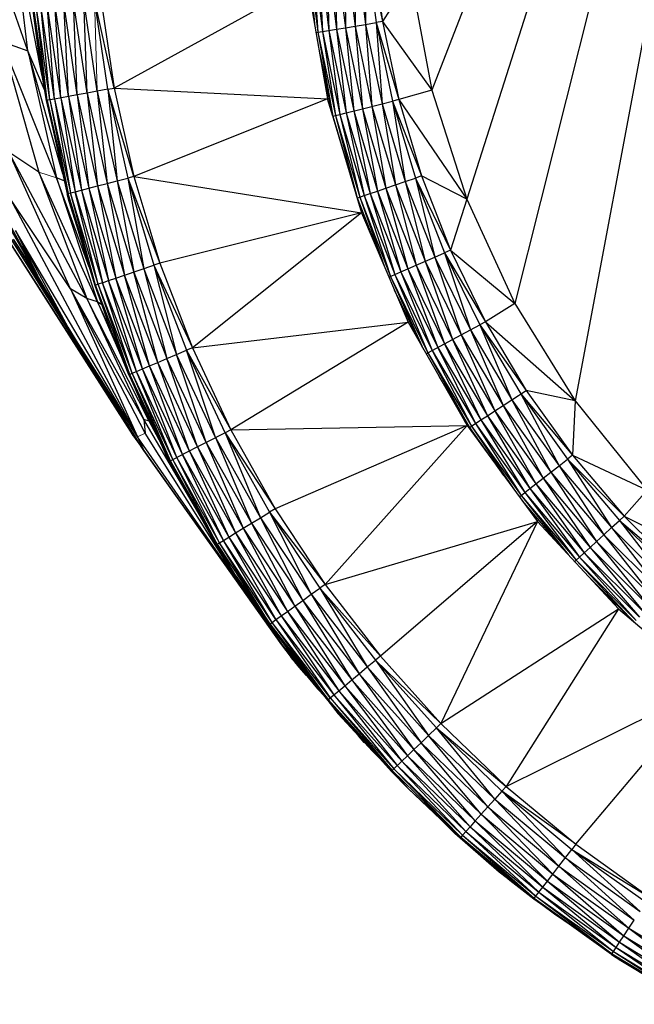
# Paper-space layout '_Right' of a CAD drawing. Header units: millimetres. Extents: x -464 to -1, y 0 to 650.
# Tile 12 of 50: x -39 to -30, y 99 to 113. Entities that reach past the tile are written whole.
import ezdxf

# ---------------------------------------------------------------- set-up
doc = ezdxf.new("R2010")
doc.units = ezdxf.units.MM

psp = doc.layouts.new('_Right')

# ---------------------------------------------------------------- linework, layer by layer
at = {"color": 7, "linetype": 'Continuous', "lineweight": 25}
for p, q in [((-27.248, 126.699), (-32.902, 112.134)), ((-27.248, 126.699), (-32.396, 110.548)), ((-27.248, 126.699), (-31.699, 109.035)), ((-27.248, 126.699), (-30.821, 107.621)), ((-38.764, 112.702), (-39.478, 114.751)), ((-38.764, 112.702), (-38.989, 114.566)), ((-38.556, 112.337), (-38.989, 114.566)), ((-34.708, 114.198), (-34.555, 112.972)), ((-34.708, 114.198), (-34.605, 113.099)), ((-34.64, 114.204), (-34.555, 112.972)), ((-34.64, 114.204), (-34.488, 112.983)), ((-34.547, 114.212), (-34.488, 112.983)), ((-34.547, 114.212), (-34.396, 112.999)), ((-34.435, 114.221), (-34.396, 112.999)), ((-34.435, 114.221), (-34.285, 113.017)), ((-34.305, 114.232), (-34.285, 113.017)), ((-34.305, 114.232), (-34.156, 113.039)), ((-34.162, 114.243), (-34.156, 113.039)), ((-34.162, 114.243), (-34.015, 113.062)), ((-34.011, 114.256), (-34.015, 113.062)), ((-34.011, 114.256), (-33.865, 113.087)), ((-33.855, 114.269), (-33.865, 113.087)), ((-33.855, 114.269), (-33.711, 113.113)), ((-33.855, 114.269), (-33.62, 113.128)), ((-33.763, 114.276), (-33.62, 113.128)), ((-33.208, 113.771), (-33.62, 113.128)), ((-33.208, 113.771), (-32.902, 112.134)), ((-34.712, 113.709), (-37.512, 112.163)), ((-34.712, 113.709), (-34.415, 112.007)), ((-38.577, 112.46), (-38.697, 113.355)), ((-38.481, 111.984), (-38.697, 113.355)), ((-38.481, 111.984), (-38.683, 113.356)), ((-38.444, 111.991), (-38.645, 113.36)), ((-38.481, 111.984), (-38.645, 113.36)), ((-38.377, 112.003), (-38.577, 113.368)), ((-38.444, 111.991), (-38.577, 113.368)), ((-38.285, 112.02), (-38.485, 113.378)), ((-38.377, 112.003), (-38.485, 113.378)), ((-38.175, 112.041), (-38.373, 113.39)), ((-38.285, 112.02), (-38.373, 113.39)), ((-38.046, 112.064), (-38.243, 113.404)), ((-38.175, 112.041), (-38.243, 113.404)), ((-37.905, 112.09), (-38.101, 113.42)), ((-38.046, 112.064), (-38.101, 113.42)), ((-37.756, 112.118), (-37.95, 113.437)), ((-37.905, 112.09), (-37.95, 113.437)), ((-37.512, 112.163), (-37.795, 113.454)), ((-37.602, 112.146), (-37.795, 113.454)), ((-37.703, 113.464), (-37.512, 112.163)), ((-41.031, 113.051), (-37.228, 107.115)), ((-41.031, 113.051), (-37.244, 107.131)), ((-34.156, 113.039), (-34.015, 113.062)), ((-34.015, 113.062), (-33.865, 113.087)), ((-34.015, 113.062), (-33.91, 111.862)), ((-34.015, 113.062), (-33.771, 111.898)), ((-33.865, 113.087), (-33.711, 113.113)), ((-33.865, 113.087), (-33.771, 111.898)), ((-33.865, 113.087), (-33.623, 111.935)), ((-33.62, 113.128), (-33.711, 113.113)), ((-33.711, 113.113), (-33.623, 111.935)), ((-33.711, 113.113), (-33.472, 111.973)), ((-33.711, 113.113), (-33.383, 111.996)), ((-33.62, 113.128), (-33.383, 111.996)), ((-33.62, 113.128), (-32.902, 112.134)), ((-34.582, 112.968), (-34.555, 112.972)), ((-34.555, 112.972), (-34.488, 112.983)), ((-34.555, 112.972), (-34.339, 111.754)), ((-34.555, 112.972), (-34.302, 111.763)), ((-34.488, 112.983), (-34.285, 113.017)), ((-34.488, 112.983), (-34.302, 111.763)), ((-34.488, 112.983), (-34.235, 111.78)), ((-34.396, 112.999), (-34.235, 111.78)), ((-34.396, 112.999), (-34.145, 111.803)), ((-34.285, 113.017), (-34.156, 113.039)), ((-34.285, 113.017), (-34.145, 111.803)), ((-34.285, 113.017), (-34.036, 111.83)), ((-34.156, 113.039), (-34.036, 111.83)), ((-34.156, 113.039), (-33.91, 111.862)), ((-38.347, 110.861), (-39.141, 112.837)), ((-39.141, 112.837), (-38.764, 112.702)), ((-39.141, 112.837), (-38.602, 110.944)), ((-38.522, 112.137), (-38.764, 112.702)), ((-38.764, 112.702), (-38.347, 110.861)), ((-38.258, 110.919), (-38.764, 112.702)), ((-34.529, 112.66), (-34.339, 111.754)), ((-38.495, 111.982), (-38.577, 112.46)), ((-38.481, 111.984), (-38.577, 112.46)), ((-34.489, 112.434), (-34.339, 111.754)), ((-38.046, 112.064), (-38.175, 112.041)), ((-37.905, 112.09), (-38.046, 112.064)), ((-38.046, 112.064), (-37.752, 110.742)), ((-38.046, 112.064), (-37.878, 110.709)), ((-37.756, 112.118), (-37.905, 112.09)), ((-37.905, 112.09), (-37.613, 110.779)), ((-37.905, 112.09), (-37.752, 110.742)), ((-37.602, 112.146), (-37.756, 112.118)), ((-37.756, 112.118), (-37.466, 110.817)), ((-37.756, 112.118), (-37.613, 110.779)), ((-37.602, 112.146), (-37.512, 112.163)), ((-37.226, 110.88), (-37.602, 112.146)), ((-37.602, 112.146), (-37.315, 110.856)), ((-37.602, 112.146), (-37.466, 110.817)), ((-37.512, 112.163), (-34.415, 112.007)), ((-37.512, 112.163), (-37.226, 110.88)), ((-32.902, 112.134), (-33.383, 111.996)), ((-32.902, 112.134), (-32.396, 110.548)), ((-38.444, 111.991), (-38.495, 111.982)), ((-38.495, 111.982), (-38.193, 110.627)), ((-38.18, 110.63), (-38.495, 111.982)), ((-38.481, 111.984), (-38.18, 110.63)), ((-38.377, 112.003), (-38.444, 111.991)), ((-38.444, 111.991), (-38.143, 110.64)), ((-38.444, 111.991), (-38.18, 110.63)), ((-38.175, 112.041), (-38.377, 112.003)), ((-38.377, 112.003), (-38.077, 110.657)), ((-38.377, 112.003), (-38.143, 110.64)), ((-38.285, 112.02), (-37.987, 110.681)), ((-38.285, 112.02), (-38.077, 110.657)), ((-38.175, 112.041), (-37.878, 110.709)), ((-38.175, 112.041), (-37.987, 110.681)), ((-34.415, 112.007), (-37.226, 110.88)), ((-34.415, 112.007), (-33.924, 110.352)), ((-34.339, 111.754), (-34.415, 112.007)), ((-33.91, 111.862), (-33.623, 111.935)), ((-33.623, 111.935), (-33.472, 111.973)), ((-33.623, 111.935), (-33.431, 110.757)), ((-33.623, 111.935), (-33.287, 110.806)), ((-33.383, 111.996), (-33.472, 111.973)), ((-33.472, 111.973), (-33.287, 110.806)), ((-33.472, 111.973), (-33.14, 110.857)), ((-33.472, 111.973), (-33.052, 110.887)), ((-33.383, 111.996), (-33.052, 110.887)), ((-33.383, 111.996), (-32.396, 110.548)), ((-40.068, 111.896), (-38.623, 109.442)), ((-34.34, 111.753), (-34.302, 111.763)), ((-34.302, 111.763), (-34.235, 111.78)), ((-34.302, 111.763), (-33.985, 110.567)), ((-34.302, 111.763), (-33.949, 110.579)), ((-34.235, 111.78), (-34.145, 111.803)), ((-34.235, 111.78), (-33.949, 110.579)), ((-34.235, 111.78), (-33.884, 110.601)), ((-34.145, 111.803), (-33.91, 111.862)), ((-34.145, 111.803), (-33.884, 110.601)), ((-34.145, 111.803), (-33.796, 110.631)), ((-34.036, 111.83), (-33.796, 110.631)), ((-34.036, 111.83), (-33.69, 110.668)), ((-33.91, 111.862), (-33.69, 110.668)), ((-33.91, 111.862), (-33.567, 110.71)), ((-33.771, 111.898), (-33.567, 110.71)), ((-33.771, 111.898), (-33.431, 110.757)), ((-34.339, 111.754), (-33.985, 110.567)), ((-39.749, 111.493), (-38.623, 109.442)), ((-37.908, 109.109), (-39.038, 111.231)), ((-38.602, 110.944), (-39.038, 111.231)), ((-38.146, 109.249), (-39.038, 111.231)), ((-37.755, 109.062), (-38.602, 110.944)), ((-38.602, 110.944), (-37.908, 109.109)), ((-38.236, 110.818), (-38.347, 110.861)), ((-37.875, 109.565), (-38.347, 110.861)), ((-38.347, 110.861), (-37.755, 109.062)), ((-37.752, 110.742), (-37.613, 110.779)), ((-37.613, 110.779), (-37.466, 110.817)), ((-37.613, 110.779), (-37.226, 109.492)), ((-37.613, 110.779), (-37.361, 109.445)), ((-37.466, 110.817), (-37.315, 110.856)), ((-37.466, 110.817), (-37.082, 109.541)), ((-37.466, 110.817), (-37.226, 109.492)), ((-37.226, 110.88), (-37.315, 110.856)), ((-37.315, 110.856), (-36.847, 109.621)), ((-37.315, 110.856), (-36.934, 109.591)), ((-37.315, 110.856), (-37.082, 109.541)), ((-37.226, 110.88), (-36.847, 109.621)), ((-37.226, 110.88), (-33.924, 110.352)), ((-34.048, 110.77), (-33.985, 110.567)), ((-33.567, 110.71), (-33.431, 110.757)), ((-33.431, 110.757), (-33.287, 110.806)), ((-33.431, 110.757), (-33.13, 109.591)), ((-33.431, 110.757), (-32.998, 109.648)), ((-33.287, 110.806), (-33.14, 110.857)), ((-33.287, 110.806), (-32.998, 109.648)), ((-33.287, 110.806), (-32.859, 109.709)), ((-33.052, 110.887), (-33.14, 110.857)), ((-33.14, 110.857), (-32.859, 109.709)), ((-33.14, 110.857), (-32.716, 109.772)), ((-33.14, 110.857), (-32.632, 109.809)), ((-33.052, 110.887), (-32.632, 109.809)), ((-32.396, 110.548), (-33.052, 110.887)), ((-38.18, 110.63), (-38.193, 110.627)), ((-38.164, 110.515), (-38.193, 110.627)), ((-38.18, 110.63), (-38.143, 110.64)), ((-37.78, 109.302), (-38.18, 110.63)), ((-38.18, 110.63), (-38.164, 110.515)), ((-38.143, 110.64), (-38.077, 110.657)), ((-37.744, 109.315), (-38.143, 110.64)), ((-37.78, 109.302), (-38.143, 110.64)), ((-38.077, 110.657), (-37.987, 110.681)), ((-38.077, 110.657), (-37.68, 109.337)), ((-37.744, 109.315), (-38.077, 110.657)), ((-37.987, 110.681), (-37.878, 110.709)), ((-37.987, 110.681), (-37.591, 109.367)), ((-37.987, 110.681), (-37.68, 109.337)), ((-37.878, 110.709), (-37.752, 110.742)), ((-37.878, 110.709), (-37.485, 109.403)), ((-37.878, 110.709), (-37.591, 109.367)), ((-37.752, 110.742), (-37.361, 109.445)), ((-37.752, 110.742), (-37.485, 109.403)), ((-33.884, 110.601), (-33.796, 110.631)), ((-33.796, 110.631), (-33.69, 110.668)), ((-33.796, 110.631), (-33.437, 109.456)), ((-33.796, 110.631), (-33.352, 109.493)), ((-33.69, 110.668), (-33.567, 110.71)), ((-33.69, 110.668), (-33.352, 109.493)), ((-33.69, 110.668), (-33.249, 109.538)), ((-33.567, 110.71), (-33.249, 109.538)), ((-33.567, 110.71), (-33.13, 109.591)), ((-38.146, 109.249), (-39.018, 110.56)), ((-39.018, 110.56), (-37.171, 107.099)), ((-37.78, 109.302), (-38.164, 110.515)), ((-38.164, 110.515), (-37.793, 109.298)), ((-33.985, 110.567), (-33.988, 110.566)), ((-33.985, 110.567), (-33.949, 110.579)), ((-33.985, 110.567), (-33.924, 110.352)), ((-33.985, 110.567), (-33.654, 109.718)), ((-33.949, 110.579), (-33.884, 110.601)), ((-33.949, 110.579), (-33.5, 109.428)), ((-33.949, 110.579), (-33.59, 109.568)), ((-33.884, 110.601), (-33.5, 109.428)), ((-33.884, 110.601), (-33.437, 109.456)), ((-32.396, 110.548), (-32.632, 109.809)), ((-32.396, 110.548), (-31.699, 109.035)), ((-33.924, 110.352), (-36.847, 109.621)), ((-33.924, 110.352), (-36.377, 108.393)), ((-33.924, 110.352), (-33.247, 108.763)), ((-37.182, 107.056), (-39.123, 110.156)), ((-39.123, 110.156), (-37.228, 107.115)), ((-37.171, 107.099), (-38.941, 110.096)), ((-38.941, 110.096), (-38.182, 108.69)), ((-38.941, 110.096), (-38.623, 109.442)), ((-38.182, 108.69), (-38.972, 109.969)), ((-38.623, 109.442), (-38.972, 109.969)), ((-32.859, 109.709), (-32.716, 109.772)), ((-32.632, 109.809), (-32.716, 109.772)), ((-32.716, 109.772), (-32.342, 108.651)), ((-32.716, 109.772), (-32.205, 108.725)), ((-32.716, 109.772), (-32.124, 108.769)), ((-32.632, 109.809), (-32.124, 108.769)), ((-32.632, 109.809), (-31.699, 109.035)), ((-36.847, 109.621), (-36.934, 109.591)), ((-36.847, 109.621), (-36.377, 108.393)), ((-33.13, 109.591), (-32.859, 109.709)), ((-32.998, 109.648), (-32.602, 108.511)), ((-32.998, 109.648), (-32.476, 108.579)), ((-32.859, 109.709), (-32.476, 108.579)), ((-32.859, 109.709), (-32.342, 108.651)), ((-37.361, 109.445), (-36.934, 109.591)), ((-37.226, 109.492), (-36.746, 108.236)), ((-36.878, 108.18), (-37.226, 109.492)), ((-37.082, 109.541), (-36.606, 108.296)), ((-37.082, 109.541), (-36.746, 108.236)), ((-36.934, 109.591), (-36.377, 108.393)), ((-36.934, 109.591), (-36.462, 108.357)), ((-36.934, 109.591), (-36.606, 108.296)), ((-33.437, 109.456), (-33.352, 109.493)), ((-33.352, 109.493), (-33.249, 109.538)), ((-33.352, 109.493), (-32.897, 108.351)), ((-33.352, 109.493), (-32.815, 108.395)), ((-33.249, 109.538), (-33.13, 109.591)), ((-33.249, 109.538), (-32.815, 108.395)), ((-33.249, 109.538), (-32.717, 108.448)), ((-33.13, 109.591), (-32.717, 108.448)), ((-33.13, 109.591), (-32.602, 108.511)), ((-38.182, 108.69), (-38.623, 109.442)), ((-37.68, 109.337), (-37.744, 109.315)), ((-37.68, 109.337), (-37.591, 109.367)), ((-37.187, 108.049), (-37.68, 109.337)), ((-37.25, 108.022), (-37.68, 109.337)), ((-37.591, 109.367), (-37.485, 109.403)), ((-37.101, 108.085), (-37.591, 109.367)), ((-37.187, 108.049), (-37.591, 109.367)), ((-37.485, 109.403), (-37.361, 109.445)), ((-36.998, 108.129), (-37.485, 109.403)), ((-37.101, 108.085), (-37.485, 109.403)), ((-36.878, 108.18), (-37.361, 109.445)), ((-36.998, 108.129), (-37.361, 109.445)), ((-33.526, 109.417), (-33.437, 109.456)), ((-33.5, 109.428), (-32.958, 108.318)), ((-33.5, 109.428), (-33.023, 108.37)), ((-33.437, 109.456), (-32.958, 108.318)), ((-33.437, 109.456), (-32.897, 108.351)), ((-37.081, 107.35), (-38.146, 109.249)), ((-37.908, 109.109), (-38.146, 109.249)), ((-37.059, 107.154), (-38.146, 109.249)), ((-38.146, 109.249), (-37.171, 107.099)), ((-37.793, 109.298), (-37.549, 108.624)), ((-37.744, 109.315), (-37.78, 109.302)), ((-37.285, 108.007), (-37.78, 109.302)), ((-37.549, 108.624), (-37.78, 109.302)), ((-37.25, 108.022), (-37.744, 109.315)), ((-37.285, 108.007), (-37.744, 109.315)), ((-33.448, 109.235), (-33.041, 108.403)), ((-37.003, 107.326), (-37.908, 109.109)), ((-37.755, 109.062), (-37.908, 109.109)), ((-37.908, 109.109), (-37.081, 107.35)), ((-37.56, 108.653), (-37.755, 109.062)), ((-37.691, 109.015), (-37.755, 109.062)), ((-37.755, 109.062), (-37.324, 108.067)), ((-31.699, 109.035), (-32.124, 108.769)), ((-31.699, 109.035), (-30.821, 107.621)), ((-36.377, 108.393), (-33.247, 108.763)), ((-33.247, 108.763), (-35.819, 107.202)), ((-33.247, 108.763), (-32.391, 107.263)), ((-32.124, 108.769), (-32.205, 108.725)), ((-32.124, 108.769), (-31.531, 107.775)), ((-32.124, 108.769), (-30.821, 107.621)), ((-37.171, 107.099), (-38.182, 108.69)), ((-37.081, 106.901), (-38.182, 108.69)), ((-38.182, 108.69), (-37.182, 107.056)), ((-37.549, 108.624), (-37.285, 108.007)), ((-37.298, 108.002), (-37.549, 108.624)), ((-32.476, 108.579), (-32.342, 108.651)), ((-32.342, 108.651), (-32.205, 108.725)), ((-32.342, 108.651), (-31.866, 107.556)), ((-32.342, 108.651), (-31.739, 107.639)), ((-32.205, 108.725), (-31.739, 107.639)), ((-32.205, 108.725), (-31.609, 107.725)), ((-32.205, 108.725), (-31.531, 107.775)), ((-32.717, 108.448), (-32.602, 108.511)), ((-32.602, 108.511), (-32.476, 108.579)), ((-32.602, 108.511), (-32.096, 107.407)), ((-32.602, 108.511), (-31.986, 107.478)), ((-32.476, 108.579), (-31.986, 107.478)), ((-32.476, 108.579), (-31.866, 107.556)), ((-36.606, 108.296), (-36.462, 108.357)), ((-36.377, 108.393), (-36.462, 108.357)), ((-35.901, 107.16), (-36.462, 108.357)), ((-36.462, 108.357), (-35.819, 107.202)), ((-36.04, 107.089), (-36.462, 108.357)), ((-36.377, 108.393), (-35.819, 107.202)), ((-32.958, 108.318), (-32.897, 108.351)), ((-32.897, 108.351), (-32.717, 108.448)), ((-32.897, 108.351), (-32.325, 107.257)), ((-32.897, 108.351), (-32.268, 107.294)), ((-32.815, 108.395), (-32.268, 107.294)), ((-32.815, 108.395), (-32.19, 107.345)), ((-32.717, 108.448), (-32.19, 107.345)), ((-32.717, 108.448), (-32.096, 107.407)), ((-36.878, 108.18), (-36.746, 108.236)), ((-36.746, 108.236), (-36.606, 108.296)), ((-36.175, 107.019), (-36.746, 108.236)), ((-36.303, 106.954), (-36.746, 108.236)), ((-36.04, 107.089), (-36.606, 108.296)), ((-36.175, 107.019), (-36.606, 108.296)), ((-32.985, 108.303), (-32.958, 108.318)), ((-32.958, 108.318), (-32.357, 107.236)), ((-32.958, 108.318), (-32.325, 107.257)), ((-37.25, 108.022), (-37.187, 108.049)), ((-37.187, 108.049), (-37.101, 108.085)), ((-36.602, 106.8), (-37.187, 108.049)), ((-36.662, 106.769), (-37.187, 108.049)), ((-37.101, 108.085), (-36.998, 108.129)), ((-36.519, 106.843), (-37.101, 108.085)), ((-36.602, 106.8), (-37.101, 108.085)), ((-36.998, 108.129), (-36.878, 108.18)), ((-36.419, 106.894), (-36.998, 108.129)), ((-36.519, 106.843), (-36.998, 108.129)), ((-36.303, 106.954), (-36.878, 108.18)), ((-36.419, 106.894), (-36.878, 108.18)), ((-37.298, 108.002), (-37.285, 108.007)), ((-37.298, 108.002), (-36.74, 106.807)), ((-37.285, 108.007), (-37.25, 108.022)), ((-36.696, 106.751), (-37.285, 108.007)), ((-36.74, 106.807), (-37.285, 108.007)), ((-37.271, 107.944), (-37.003, 107.326)), ((-36.662, 106.769), (-37.25, 108.022)), ((-36.696, 106.751), (-37.25, 108.022)), ((-32.795, 107.972), (-32.357, 107.236)), ((-31.739, 107.639), (-31.531, 107.775)), ((-31.531, 107.775), (-30.859, 106.834)), ((-30.821, 107.621), (-31.531, 107.775)), ((-32.638, 107.696), (-32.357, 107.236)), ((-31.866, 107.556), (-31.739, 107.639)), ((-31.739, 107.639), (-31.175, 106.588)), ((-31.739, 107.639), (-31.055, 106.681)), ((-31.609, 107.725), (-31.055, 106.681)), ((-31.609, 107.725), (-30.932, 106.777)), ((-31.609, 107.725), (-30.859, 106.834)), ((-30.821, 107.621), (-30.859, 106.834)), ((-30.821, 107.621), (-29.776, 106.325)), ((-32.096, 107.407), (-31.986, 107.478)), ((-31.986, 107.478), (-31.866, 107.556)), ((-31.986, 107.478), (-31.391, 106.42)), ((-31.986, 107.478), (-31.288, 106.5)), ((-31.866, 107.556), (-31.288, 106.5)), ((-31.866, 107.556), (-31.175, 106.588)), ((-37.003, 107.326), (-37.081, 107.35)), ((-37.081, 107.35), (-37.059, 107.154)), ((-36.198, 105.836), (-37.081, 107.35)), ((-32.434, 107.338), (-32.381, 107.249)), ((-32.325, 107.257), (-32.19, 107.345)), ((-32.19, 107.345), (-32.096, 107.407)), ((-32.19, 107.345), (-31.553, 106.293)), ((-32.19, 107.345), (-31.48, 106.351)), ((-32.096, 107.407), (-31.48, 106.351)), ((-32.096, 107.407), (-31.391, 106.42)), ((-36.857, 107.058), (-37.003, 107.326)), ((-35.819, 107.202), (-35.901, 107.16)), ((-35.819, 107.202), (-32.391, 107.263)), ((-35.819, 107.202), (-35.176, 106.056)), ((-32.391, 107.263), (-35.176, 106.056)), ((-32.391, 107.263), (-34.45, 104.959)), ((-32.391, 107.263), (-31.369, 105.871)), ((-32.357, 107.236), (-32.367, 107.23)), ((-32.357, 107.236), (-32.325, 107.257)), ((-32.357, 107.236), (-31.86, 106.54)), ((-32.325, 107.257), (-31.607, 106.251)), ((-32.325, 107.257), (-31.702, 106.326)), ((-32.268, 107.294), (-31.607, 106.251)), ((-32.268, 107.294), (-31.553, 106.293)), ((-37.244, 107.131), (-37.113, 106.951)), ((-37.244, 107.131), (-37.228, 107.115)), ((-37.182, 107.056), (-37.228, 107.115)), ((-37.228, 107.115), (-37.15, 107.007)), ((-37.081, 106.901), (-37.182, 107.056)), ((-35.666, 104.924), (-37.171, 107.099)), ((-37.171, 107.099), (-37.081, 106.901)), ((-35.666, 104.924), (-37.059, 107.154)), ((-35.901, 107.16), (-36.175, 107.019)), ((-36.04, 107.089), (-35.388, 105.926)), ((-36.04, 107.089), (-35.517, 105.847)), ((-35.901, 107.16), (-35.176, 106.056)), ((-35.901, 107.16), (-35.255, 106.008)), ((-35.901, 107.16), (-35.388, 105.926)), ((-35.08, 104.084), (-37.081, 106.901)), ((-37.081, 106.901), (-35.081, 104.079)), ((-36.303, 106.954), (-36.602, 106.8)), ((-36.175, 107.019), (-36.303, 106.954)), ((-36.303, 106.954), (-35.64, 105.773)), ((-36.303, 106.954), (-35.751, 105.705)), ((-36.175, 107.019), (-35.517, 105.847)), ((-36.175, 107.019), (-35.64, 105.773)), ((-36.74, 106.807), (-36.696, 106.751)), ((-36.709, 106.745), (-36.74, 106.807)), ((-36.696, 106.751), (-36.662, 106.769)), ((-36.662, 106.769), (-36.602, 106.8)), ((-35.985, 105.562), (-36.662, 106.769)), ((-36.017, 105.542), (-36.662, 106.769)), ((-35.927, 105.597), (-36.602, 106.8)), ((-35.985, 105.562), (-36.602, 106.8)), ((-36.519, 106.843), (-35.847, 105.646)), ((-35.927, 105.597), (-36.519, 106.843)), ((-36.419, 106.894), (-35.751, 105.705)), ((-36.419, 106.894), (-35.847, 105.646)), ((-31.055, 106.681), (-30.932, 106.777)), ((-30.859, 106.834), (-30.932, 106.777)), ((-30.932, 106.777), (-30.294, 105.782)), ((-30.932, 106.777), (-30.179, 105.888)), ((-30.932, 106.777), (-30.111, 105.951)), ((-30.859, 106.834), (-30.111, 105.951)), ((-30.859, 106.834), (-29.776, 106.325)), ((-36.709, 106.745), (-36.696, 106.751)), ((-36.029, 105.535), (-36.709, 106.745)), ((-36.709, 106.745), (-36.017, 105.542)), ((-36.017, 105.542), (-36.696, 106.751)), ((-31.175, 106.588), (-31.055, 106.681)), ((-31.055, 106.681), (-30.406, 105.68)), ((-31.055, 106.681), (-30.294, 105.782)), ((-31.391, 106.42), (-31.288, 106.5)), ((-31.288, 106.5), (-31.175, 106.588)), ((-31.288, 106.5), (-30.607, 105.494)), ((-31.288, 106.5), (-30.511, 105.583)), ((-31.175, 106.588), (-30.511, 105.583)), ((-31.175, 106.588), (-30.406, 105.68)), ((-31.553, 106.293), (-31.48, 106.351)), ((-31.48, 106.351), (-31.391, 106.42)), ((-31.48, 106.351), (-30.758, 105.355)), ((-31.48, 106.351), (-30.69, 105.418)), ((-31.391, 106.42), (-30.69, 105.418)), ((-31.391, 106.42), (-30.607, 105.494)), ((-31.633, 106.231), (-31.607, 106.251)), ((-31.607, 106.251), (-31.553, 106.293)), ((-31.607, 106.251), (-30.809, 105.309)), ((-31.607, 106.251), (-30.925, 105.393)), ((-31.553, 106.293), (-30.809, 105.309)), ((-31.553, 106.293), (-30.758, 105.355)), ((-29.776, 106.325), (-30.111, 105.951)), ((-35.176, 106.056), (-35.255, 106.008)), ((-35.176, 106.056), (-34.45, 104.959)), ((-31.589, 106.171), (-30.989, 105.462)), ((-35.517, 105.847), (-35.388, 105.926)), ((-35.388, 105.926), (-35.255, 106.008)), ((-35.388, 105.926), (-34.652, 104.815)), ((-35.388, 105.926), (-34.776, 104.726)), ((-35.255, 106.008), (-34.45, 104.959)), ((-35.255, 106.008), (-34.525, 104.905)), ((-35.255, 106.008), (-34.652, 104.815)), ((-30.111, 105.951), (-30.179, 105.888)), ((-30.111, 105.951), (-29.293, 105.132)), ((-30.111, 105.951), (-28.579, 105.167)), ((-35.751, 105.705), (-35.64, 105.773)), ((-35.64, 105.773), (-35.517, 105.847)), ((-35.64, 105.773), (-34.892, 104.643)), ((-35.64, 105.773), (-34.998, 104.567)), ((-35.517, 105.847), (-34.776, 104.726)), ((-35.517, 105.847), (-34.892, 104.643)), ((-34.45, 104.959), (-31.369, 105.871)), ((-31.369, 105.871), (-33.647, 103.918)), ((-31.369, 105.871), (-32.769, 102.939)), ((-31.369, 105.871), (-30.193, 104.606)), ((-30.406, 105.68), (-30.294, 105.782)), ((-30.294, 105.782), (-30.179, 105.888)), ((-30.294, 105.782), (-29.564, 104.838)), ((-30.294, 105.782), (-29.461, 104.95)), ((-30.179, 105.888), (-29.461, 104.95)), ((-30.179, 105.888), (-29.356, 105.065)), ((-30.179, 105.888), (-29.293, 105.132)), ((-35.927, 105.597), (-35.847, 105.646)), ((-35.847, 105.646), (-35.751, 105.705)), ((-35.847, 105.646), (-35.09, 104.502)), ((-35.847, 105.646), (-35.166, 104.447)), ((-35.751, 105.705), (-34.998, 104.567)), ((-35.751, 105.705), (-35.09, 104.502)), ((-30.511, 105.583), (-30.406, 105.68)), ((-30.406, 105.68), (-29.661, 104.733)), ((-30.406, 105.68), (-29.564, 104.838)), ((-36.029, 105.535), (-36.017, 105.542)), ((-35.746, 105.084), (-36.029, 105.535)), ((-36.017, 105.542), (-35.985, 105.562)), ((-36.017, 105.542), (-35.252, 104.385)), ((-35.746, 105.084), (-36.017, 105.542)), ((-35.985, 105.562), (-35.927, 105.597)), ((-35.221, 104.407), (-35.985, 105.562)), ((-35.252, 104.385), (-35.985, 105.562)), ((-35.166, 104.447), (-35.927, 105.597)), ((-35.221, 104.407), (-35.927, 105.597)), ((-30.69, 105.418), (-30.607, 105.494)), ((-30.607, 105.494), (-30.511, 105.583)), ((-30.607, 105.494), (-29.826, 104.554)), ((-30.607, 105.494), (-29.75, 104.637)), ((-30.511, 105.583), (-29.75, 104.637)), ((-30.511, 105.583), (-29.661, 104.733)), ((-35.666, 104.924), (-35.939, 105.391)), ((-35.938, 105.39), (-35.666, 104.924)), ((-30.809, 105.309), (-30.758, 105.355)), ((-30.758, 105.355), (-30.69, 105.418)), ((-30.758, 105.355), (-29.935, 104.435)), ((-30.758, 105.355), (-29.889, 104.485)), ((-30.69, 105.418), (-29.889, 104.485)), ((-30.69, 105.418), (-29.826, 104.554)), ((-30.829, 105.29), (-30.809, 105.309)), ((-30.809, 105.309), (-29.935, 104.435)), ((-30.809, 105.309), (-29.965, 104.411)), ((-35.746, 105.084), (-35.252, 104.385)), ((-35.264, 104.377), (-35.746, 105.084)), ((-30.628, 105.074), (-29.966, 104.413)), ((-35.329, 104.473), (-35.666, 104.924)), ((-35.666, 104.924), (-35.08, 104.084)), ((-34.652, 104.815), (-34.525, 104.905)), ((-34.45, 104.959), (-34.525, 104.905)), ((-34.525, 104.905), (-33.647, 103.918)), ((-34.525, 104.905), (-33.718, 103.859)), ((-34.525, 104.905), (-33.838, 103.76)), ((-34.45, 104.959), (-33.647, 103.918)), ((-30.477, 104.912), (-29.967, 104.413)), ((-34.776, 104.726), (-34.652, 104.815)), ((-34.652, 104.815), (-33.838, 103.76)), ((-34.652, 104.815), (-33.954, 103.662)), ((-34.998, 104.567), (-34.892, 104.643)), ((-34.892, 104.643), (-34.776, 104.726)), ((-34.892, 104.643), (-34.064, 103.571)), ((-34.892, 104.643), (-34.165, 103.487)), ((-34.776, 104.726), (-33.954, 103.662)), ((-34.776, 104.726), (-34.064, 103.571)), ((-35.166, 104.447), (-35.09, 104.502)), ((-35.09, 104.502), (-34.998, 104.567)), ((-35.09, 104.502), (-34.251, 103.415)), ((-35.09, 104.502), (-34.323, 103.356)), ((-34.998, 104.567), (-34.165, 103.487)), ((-34.998, 104.567), (-34.251, 103.415)), ((-32.769, 102.939), (-30.193, 104.606)), ((-30.193, 104.606), (-31.823, 102.027)), ((-30.193, 104.606), (-28.88, 103.485)), ((-35.264, 104.377), (-35.221, 104.407)), ((-34.577, 103.476), (-35.264, 104.377)), ((-34.405, 103.288), (-35.264, 104.377)), ((-35.252, 104.385), (-34.405, 103.288)), ((-35.221, 104.407), (-35.166, 104.447)), ((-34.375, 103.312), (-35.221, 104.407)), ((-34.405, 103.288), (-35.221, 104.407)), ((-35.166, 104.447), (-34.323, 103.356)), ((-35.166, 104.447), (-34.375, 103.312)), ((-34.699, 103.636), (-35.08, 104.084)), ((-35.08, 104.084), (-34.941, 103.899)), ((-35.08, 104.084), (-34.672, 103.601)), ((-34.557, 103.451), (-34.941, 103.899)), ((-33.647, 103.918), (-33.718, 103.859)), ((-33.647, 103.918), (-32.769, 102.939)), ((-34.929, 103.885), (-34.897, 103.845)), ((-34.863, 103.808), (-34.897, 103.845)), ((-34.827, 103.759), (-34.888, 103.834)), ((-34.88, 103.826), (-34.827, 103.759)), ((-34.833, 103.773), (-34.563, 103.441)), ((-34.722, 103.636), (-34.827, 103.759)), ((-33.954, 103.662), (-33.838, 103.76)), ((-33.838, 103.76), (-33.718, 103.859)), ((-33.838, 103.76), (-32.948, 102.767)), ((-33.838, 103.76), (-33.057, 102.661)), ((-33.718, 103.859), (-32.769, 102.939)), ((-33.718, 103.859), (-32.836, 102.875)), ((-33.718, 103.859), (-32.948, 102.767)), ((-34.064, 103.571), (-33.954, 103.662)), ((-33.954, 103.662), (-33.057, 102.661)), ((-33.954, 103.662), (-33.161, 102.562)), ((-34.577, 103.476), (-34.405, 103.288)), ((-34.251, 103.415), (-34.165, 103.487)), ((-34.165, 103.487), (-34.064, 103.571)), ((-34.165, 103.487), (-33.255, 102.471)), ((-34.165, 103.487), (-33.336, 102.393)), ((-34.064, 103.571), (-33.161, 102.562)), ((-34.064, 103.571), (-33.255, 102.471)), ((-31.823, 102.027), (-28.88, 103.485)), ((-30.812, 101.186), (-28.88, 103.485)), ((-34.563, 103.441), (-34.46, 103.334)), ((-34.375, 103.312), (-34.323, 103.356)), ((-34.323, 103.356), (-34.251, 103.415)), ((-34.323, 103.356), (-33.403, 102.329)), ((-34.323, 103.356), (-33.452, 102.281)), ((-34.251, 103.415), (-33.336, 102.393)), ((-34.251, 103.415), (-33.403, 102.329)), ((-34.415, 103.279), (-34.375, 103.312)), ((-33.479, 102.255), (-34.415, 103.279)), ((-33.489, 102.245), (-34.415, 103.279)), ((-34.409, 103.271), (-34.261, 103.08)), ((-33.479, 102.255), (-34.405, 103.288)), ((-34.375, 103.312), (-33.452, 102.281)), ((-34.375, 103.312), (-33.479, 102.255)), ((-33.881, 102.663), (-34.267, 103.113)), ((-33.956, 102.751), (-34.261, 103.08)), ((-34.16, 102.994), (-33.881, 102.663)), ((-32.769, 102.939), (-32.836, 102.875)), ((-32.769, 102.939), (-31.823, 102.027)), ((-34.069, 102.893), (-33.878, 102.667)), ((-33.882, 102.664), (-33.964, 102.76)), ((-33.057, 102.661), (-32.948, 102.767)), ((-32.948, 102.767), (-32.836, 102.875)), ((-31.989, 101.842), (-32.948, 102.767)), ((-32.09, 101.729), (-32.948, 102.767)), ((-32.836, 102.875), (-31.823, 102.027)), ((-31.884, 101.958), (-32.836, 102.875)), ((-31.989, 101.842), (-32.836, 102.875)), ((-33.794, 102.572), (-33.881, 102.663)), ((-33.881, 102.663), (-33.761, 102.536)), ((-33.766, 102.554), (-33.878, 102.667)), ((-33.878, 102.667), (-33.794, 102.572)), ((-33.161, 102.562), (-33.057, 102.661)), ((-32.09, 101.729), (-33.057, 102.661)), ((-32.185, 101.622), (-33.057, 102.661)), ((-33.682, 102.46), (-33.794, 102.572)), ((-33.66, 102.435), (-33.761, 102.536)), ((-33.336, 102.393), (-33.255, 102.471)), ((-33.255, 102.471), (-33.161, 102.562)), ((-32.273, 101.525), (-33.255, 102.471)), ((-32.348, 101.441), (-33.255, 102.471)), ((-32.185, 101.622), (-33.161, 102.562)), ((-32.273, 101.525), (-33.161, 102.562)), ((-33.452, 102.281), (-33.336, 102.393)), ((-32.41, 101.372), (-33.403, 102.329)), ((-32.455, 101.321), (-33.403, 102.329)), ((-32.348, 101.441), (-33.336, 102.393)), ((-32.41, 101.372), (-33.336, 102.393)), ((-33.489, 102.245), (-33.479, 102.255)), ((-33.246, 101.998), (-33.489, 102.245)), ((-33.479, 102.255), (-33.452, 102.281)), ((-32.481, 101.292), (-33.479, 102.255)), ((-33.246, 101.998), (-33.479, 102.255)), ((-32.455, 101.321), (-33.452, 102.281)), ((-32.481, 101.292), (-33.452, 102.281)), ((-32.481, 101.292), (-33.246, 101.998)), ((-33.246, 101.998), (-32.49, 101.282)), ((-31.884, 101.958), (-31.989, 101.842)), ((-31.884, 101.958), (-31.823, 102.027)), ((-31.884, 101.958), (-30.869, 101.113)), ((-30.812, 101.186), (-31.884, 101.958)), ((-31.884, 101.958), (-30.964, 100.989)), ((-31.823, 102.027), (-30.812, 101.186)), ((-31.989, 101.842), (-32.09, 101.729)), ((-31.989, 101.842), (-30.964, 100.989)), ((-31.989, 101.842), (-31.057, 100.869)), ((-32.185, 101.622), (-32.273, 101.525)), ((-32.09, 101.729), (-32.185, 101.622)), ((-32.185, 101.622), (-31.144, 100.755)), ((-32.185, 101.622), (-31.224, 100.652)), ((-32.09, 101.729), (-31.057, 100.869)), ((-32.09, 101.729), (-31.144, 100.755)), ((-32.745, 101.523), (-32.568, 101.345)), ((-32.273, 101.525), (-32.348, 101.441)), ((-32.273, 101.525), (-31.224, 100.652)), ((-32.273, 101.525), (-31.293, 100.563)), ((-32.564, 101.349), (-32.639, 101.423)), ((-32.564, 101.349), (-32.636, 101.42)), ((-32.564, 101.349), (-32.625, 101.41)), ((-32.591, 101.378), (-32.564, 101.349)), ((-32.589, 101.376), (-32.564, 101.349)), ((-32.564, 101.349), (-32.589, 101.375)), ((-32.564, 101.349), (-32.568, 101.345)), ((-31.924, 100.78), (-32.568, 101.345)), ((-32.564, 101.349), (-32.545, 101.334)), ((-32.505, 101.296), (-32.564, 101.349)), ((-32.348, 101.441), (-32.455, 101.321)), ((-32.41, 101.372), (-31.35, 100.489)), ((-32.41, 101.372), (-31.392, 100.435)), ((-32.348, 101.441), (-31.293, 100.563)), ((-32.348, 101.441), (-31.35, 100.489)), ((-32.481, 101.292), (-32.49, 101.282)), ((-32.49, 101.282), (-31.415, 100.405)), ((-32.49, 101.282), (-31.768, 100.667)), ((-32.455, 101.321), (-32.481, 101.292)), ((-32.481, 101.292), (-31.415, 100.405)), ((-31.924, 100.78), (-32.466, 101.262)), ((-32.455, 101.321), (-31.392, 100.435)), ((-32.455, 101.321), (-31.415, 100.405)), ((-30.812, 101.186), (-30.869, 101.113)), ((-30.812, 101.186), (-29.743, 100.421)), ((-31.057, 100.869), (-30.869, 101.113)), ((-30.869, 101.113), (-29.743, 100.421)), ((-30.869, 101.113), (-29.794, 100.344)), ((-30.869, 101.113), (-29.88, 100.213)), ((-30.964, 100.989), (-29.88, 100.213)), ((-30.964, 100.989), (-29.964, 100.087)), ((-31.6, 100.534), (-31.924, 100.78)), ((-31.224, 100.652), (-31.144, 100.755)), ((-31.144, 100.755), (-31.057, 100.869)), ((-31.144, 100.755), (-30.043, 99.967)), ((-31.144, 100.755), (-30.115, 99.858)), ((-31.057, 100.869), (-29.964, 100.087)), ((-31.057, 100.869), (-30.043, 99.967)), ((-31.768, 100.667), (-31.423, 100.394)), ((-31.768, 100.667), (-31.415, 100.405)), ((-31.293, 100.563), (-31.224, 100.652)), ((-31.224, 100.652), (-30.115, 99.858)), ((-31.224, 100.652), (-30.177, 99.765)), ((-31.392, 100.435), (-31.35, 100.489)), ((-31.35, 100.489), (-31.293, 100.563)), ((-31.35, 100.489), (-30.228, 99.687)), ((-31.35, 100.489), (-30.266, 99.63)), ((-31.293, 100.563), (-30.177, 99.765)), ((-31.293, 100.563), (-30.228, 99.687)), ((-31.415, 100.405), (-31.423, 100.394)), ((-31.423, 100.394), (-30.287, 99.598)), ((-31.415, 100.405), (-31.392, 100.435)), ((-31.415, 100.405), (-30.287, 99.598)), ((-31.392, 100.435), (-30.266, 99.63)), ((-31.392, 100.435), (-30.287, 99.598)), ((-31.123, 100.172), (-31.291, 100.3)), ((-30.853, 99.986), (-31.123, 100.172)), ((-30.043, 99.967), (-29.964, 100.087)), ((-30.115, 99.858), (-30.043, 99.967)), ((-30.043, 99.967), (-28.887, 99.262)), ((-30.043, 99.967), (-28.95, 99.148)), ((-30.228, 99.687), (-30.177, 99.765)), ((-30.177, 99.765), (-30.115, 99.858)), ((-30.177, 99.765), (-29.005, 99.05)), ((-30.177, 99.765), (-29.051, 98.969)), ((-30.115, 99.858), (-28.95, 99.148)), ((-30.115, 99.858), (-29.005, 99.05)), ((-30.295, 99.587), (-30.266, 99.63)), ((-30.266, 99.63), (-30.228, 99.687)), ((-30.266, 99.63), (-29.085, 98.909)), ((-30.266, 99.63), (-29.103, 98.876)), ((-30.228, 99.687), (-29.051, 98.969)), ((-30.228, 99.687), (-29.085, 98.909)), ((-30.295, 99.587), (-30.159, 99.498)), ((-30.287, 99.598), (-29.103, 98.876)), ((-30.287, 99.598), (-30.159, 99.498)), ((-30.159, 99.498), (-29.103, 98.876)), ((-30.159, 99.498), (-29.11, 98.864))]:
    psp.add_line(p, q, dxfattribs=at)
at = {"color": 142, "linetype": 'Continuous', "lineweight": 18, "true_color": 0x0080c0}
for p, q in [((-37.756, 112.118), (-37.795, 113.454)), ((-38.347, 110.861), (-38.602, 110.944)), ((-38.972, 109.969), (-37.182, 107.056)), ((-37.793, 109.298), (-37.78, 109.302)), ((-37.059, 107.154), (-37.171, 107.099)), ((-34.941, 103.899), (-35.081, 104.079)), ((-34.415, 103.279), (-34.577, 103.476)), ((-32.564, 101.349), (-32.592, 101.379)), ((-32.538, 101.327), (-32.564, 101.349)), ((-31.423, 100.394), (-30.295, 99.587)), ((-31.123, 100.172), (-31.195, 100.231)), ((-30.988, 100.083), (-31.123, 100.172))]:
    psp.add_line(p, q, dxfattribs=at)

doc.saveas('drawing.dxf')
